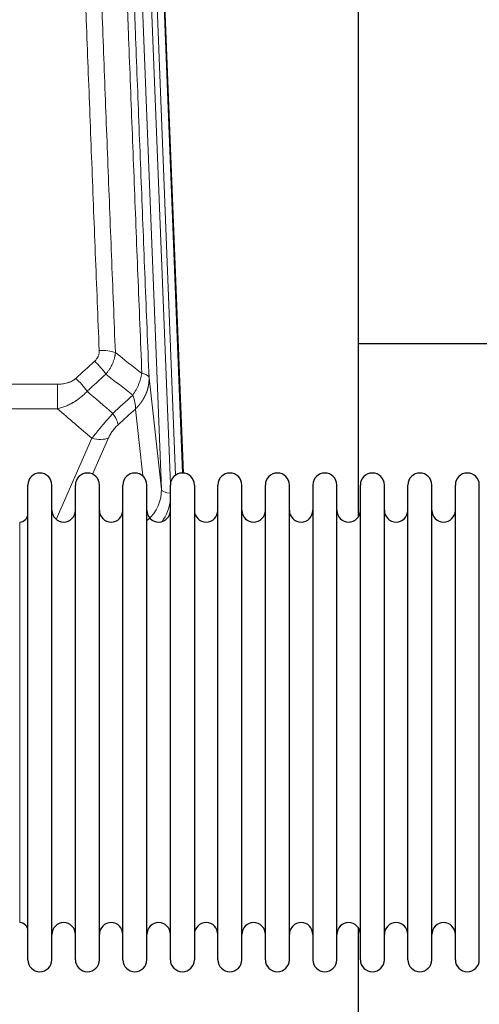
# Model space of a CAD drawing. Header units: inches. Extents: x 0 to 23760, y -13 to 16800.
# Tile 47 of 256: x 4615 to 4811, y 7551 to 7970. Entities that reach past the tile are written whole.
import ezdxf

# ---------------------------------------------------------------- set-up
doc = ezdxf.new("R2010")
doc.units = ezdxf.units.IN
doc.layers.add('1', color=7, linetype='Continuous', true_color=0xffffff)

msp = doc.modelspace()

# ---------------------------------------------------------------- linework, layer by layer
at = {"layer": '1', "color": 110, "linetype": 'Continuous', "lineweight": 13}
for p, q in [((4675.297, 7770.197), (4662.231, 8102.091)), ((4679.143, 7772.284), (4666.223, 8100.464)), ((4681.349, 7776.18), (4668.57, 8100.757)), ((4671.564, 8099.537), (4684.26, 7777.073)), ((4670.05, 7817.603), (4675.297, 7770.197)), ((4397.948, 7814.803), (4631.12, 7814.803)), ((4631.12, 7814.803), (4631.12, 7804.372)), ((4631.12, 7804.372), (4397.948, 7804.372)), ((4667.382, 7775.818), (4664.235, 7804.252)), ((4630.591, 7757.332), (4645.747, 7791.852)), ((4652.808, 7792.002), (4646.033, 7776.571)), ((4615.034, 7746.599), (4615.034, 7756.22)), ((4615.034, 7585.92), (4615.034, 7746.599))]:
    msp.add_line(p, q, dxfattribs=at)
at = {"layer": '1', "color": 2, "linetype": 'Continuous', "lineweight": 25}
for p, q in [((4671.938, 8096.279), (4684.505, 7777.067)), ((4759.194, 7758.607), (4759.194, 7983.989)), ((4831.224, 7831.941), (4759.259, 7831.941)), ((4618.534, 7760.57), (4618.534, 7771.97)), ((4628.734, 7760.57), (4628.734, 7771.97)), ((4638.734, 7760.57), (4638.734, 7771.97)), ((4648.934, 7760.57), (4648.934, 7771.97)), ((4658.934, 7760.57), (4658.934, 7771.97)), ((4669.134, 7760.57), (4669.134, 7771.97)), ((4679.134, 7760.57), (4679.134, 7771.97)), ((4689.334, 7771.97), (4689.334, 7760.57)), ((4699.334, 7760.57), (4699.334, 7771.97)), ((4709.534, 7760.57), (4709.534, 7771.97)), ((4719.534, 7570.17), (4719.534, 7771.97)), ((4729.734, 7570.17), (4729.734, 7771.97)), ((4739.734, 7771.97), (4739.734, 7570.17)), ((4749.934, 7570.17), (4749.934, 7771.97)), ((4759.934, 7570.17), (4759.934, 7771.97)), ((4770.134, 7570.17), (4770.134, 7771.97)), ((4780.134, 7570.17), (4780.134, 7771.97)), ((4790.334, 7570.17), (4790.334, 7771.97)), ((4800.334, 7570.17), (4800.334, 7771.97)), ((4810.534, 7570.17), (4810.534, 7771.97)), ((4618.534, 7570.17), (4618.534, 7760.57)), ((4628.734, 7570.17), (4628.734, 7760.57)), ((4638.734, 7570.17), (4638.734, 7760.57)), ((4648.934, 7570.17), (4648.934, 7760.57)), ((4658.934, 7570.17), (4658.934, 7760.57)), ((4669.134, 7570.17), (4669.134, 7760.57)), ((4679.134, 7570.17), (4679.134, 7760.57)), ((4689.334, 7760.57), (4689.334, 7570.17)), ((4699.334, 7570.17), (4699.334, 7760.57)), ((4709.534, 7570.17), (4709.534, 7760.57)), ((4759.194, 7546.717), (4759.194, 7583.544))]:
    msp.add_line(p, q, dxfattribs=at)
for centre, radius, start, end in [((4623.634, 7771.97), 5.1, 0, 180), ((4643.834, 7771.97), 5.1, 0, 180), ((4664.034, 7771.97), 5.1, 0, 180), ((4684.234, 7771.97), 5.1, 0, 180), ((4704.434, 7771.97), 5.1, 0, 180), ((4724.634, 7771.97), 5.1, 0, 180), ((4744.834, 7771.97), 5.1, 0, 180), ((4765.034, 7771.97), 5.1, 0, 180), ((4785.234, 7771.97), 5.1, 0, 180), ((4805.434, 7771.97), 5.1, 0, 180), ((4633.734, 7761.22), 5, 180, 0), ((4653.934, 7761.22), 5, 180, 0), ((4674.134, 7761.22), 5, 180, 0), ((4694.334, 7761.22), 5, 180, 0), ((4714.534, 7761.22), 5, 180, 0), ((4734.734, 7761.22), 5, 180, 0), ((4754.934, 7761.22), 5, 180, 0), ((4775.134, 7761.22), 5, 180, 0), ((4795.334, 7761.22), 5, 180, 0), ((4615.034, 7759.72), 3.5, 270, 0), ((4615.034, 7582.42), 3.5, 0, 90), ((4633.734, 7580.92), 5, 0, 180), ((4653.934, 7580.92), 5, 0, 180), ((4674.134, 7580.92), 5, 0, 180), ((4694.334, 7580.92), 5, 0, 180), ((4714.534, 7580.92), 5, 0, 180), ((4734.734, 7580.92), 5, 0, 180), ((4754.934, 7580.92), 5, 0, 180), ((4775.134, 7580.92), 5, 0, 180), ((4795.334, 7580.92), 5, 0, 180), ((4623.634, 7570.17), 5.1, 180, 0), ((4643.834, 7570.17), 5.1, 180, 0), ((4664.034, 7570.17), 5.1, 180, 0), ((4684.234, 7570.17), 5.1, 180, 0), ((4704.434, 7570.17), 5.1, 180, 0), ((4724.634, 7570.17), 5.1, 180, 0), ((4744.834, 7570.17), 5.1, 180, 0), ((4765.034, 7570.17), 5.1, 180, 0), ((4785.234, 7570.17), 5.1, 180, 0), ((4805.434, 7570.17), 5.1, 180, 0)]:
    msp.add_arc(centre, radius, start, end, dxfattribs=at)
at = {"layer": '1', "color": 110, "linetype": 'Continuous', "lineweight": 13}
for centre, major_axis, ratio, start_param, end_param in [((4648.859, 7824.894), (9.992, 0.404), 0.431453, 0.7935197, 1.5533391), ((4646.887, 7820.301), (-6.729, 7.397), 0.3051216, 4.2889758, 5.0360109), ((4638.878, 7813.009), (-6.736, 7.391), 0.3030979, 4.2875497, 5.03344), ((4649.834, 7803.622), (-6.719, 7.407), 0.3029797, 3.5431496, 4.2886573), ((4645.747, 7798.023), (9.156, -4.02), 0.5833249, 4.9631119, 5.806783), ((4655.27, 7769.699), (20.033, -0.591), 0.8872905, 5.5253333, 6.3444464), ((4679.289, 7770.418), (-3.997, -0.157), 0.4614673, 0.0341943, 1.5136497), ((4655.27, 7767.852), (24.034, -0.11), 0.8859493, 5.722211, 6.1681029)]:
    msp.add_ellipse(centre, major_axis=major_axis, ratio=ratio, start_param=start_param, end_param=end_param, dxfattribs=at)
for points, knots in [([(4648.859, 7829.212), (4648.302, 7843.042), (4647.201, 7870.573), (4645.593, 7911.476), (4644.551, 7938.485), (4643.781, 7958.643), (4643.398, 7968.698), (4643.02, 7978.716), (4642.768, 7985.386), (4642.643, 7988.718), (4642.02, 8005.353), (4641.528, 8018.59), (4640.803, 8038.339), (4640.563, 8044.904), (4640.087, 8057.994), (4639.851, 8064.521), (4639.149, 8084.044), (4638.229, 8109.923), (4637.338, 8135.501), (4636.901, 8148.215)], [0, 0, 0, 0, 0.125, 0.25, 0.375, 0.375, 0.4375, 0.46875, 0.46875, 0.5, 0.5, 0.625, 0.625, 0.6875, 0.6875, 0.75, 0.75, 0.875, 1, 1, 1, 1]), ([(4643.768, 8146.849), (4644.207, 8134.151), (4645.098, 8108.606), (4646.02, 8082.759), (4646.723, 8063.261), (4646.959, 8056.743), (4647.436, 8043.669), (4647.676, 8037.113), (4648.402, 8017.389), (4648.894, 8004.168), (4649.518, 7987.554), (4649.644, 7984.227), (4649.895, 7977.565), (4650.274, 7967.56), (4650.657, 7957.518), (4651.429, 7937.385), (4652.472, 7910.411), (4654.082, 7869.559), (4655.184, 7842.064), (4655.742, 7828.251)], [0, 0, 0, 0, 0.125, 0.25, 0.25, 0.3125, 0.3125, 0.375, 0.375, 0.5, 0.5, 0.53125, 0.53125, 0.5625, 0.625, 0.625, 0.75, 0.875, 1, 1, 1, 1]), ([(4666.994, 7819.384), (4666.423, 7833.437), (4665.295, 7861.408), (4663.65, 7902.959), (4662.584, 7930.39), (4661.795, 7950.863), (4661.404, 7961.074), (4660.953, 7972.943), (4660.76, 7978.02), (4660.632, 7981.402), (4660.568, 7983.093), (4660.249, 7991.538), (4659.87, 8001.645), (4659.432, 8013.389), (4659.245, 8018.412), (4659.121, 8021.758), (4659.059, 8023.43), (4658.503, 8038.466), (4657.53, 8065.041), (4656.119, 8104.434), (4655.211, 8130.384), (4654.765, 8143.28)], [0, 0, 0, 0, 0.125, 0.25, 0.375, 0.375, 0.4375, 0.46875, 0.484375, 0.484375, 0.5, 0.5, 0.5625, 0.59375, 0.609375, 0.609375, 0.625, 0.625, 0.75, 0.875, 1, 1, 1, 1]), ([(4657.854, 8140.272), (4658.299, 8127.424), (4659.205, 8101.573), (4660.612, 8062.329), (4661.582, 8035.856), (4662.137, 8020.876), (4662.198, 8019.211), (4662.322, 8015.877), (4662.508, 8010.874), (4662.945, 7999.175), (4663.323, 7989.106), (4663.641, 7980.693), (4663.705, 7979.009), (4663.833, 7975.639), (4664.025, 7970.581), (4664.475, 7958.757), (4664.865, 7948.585), (4665.651, 7928.19), (4666.715, 7900.862), (4668.355, 7859.468), (4669.48, 7831.603), (4670.05, 7817.603)], [0, 0, 0, 0, 0.125, 0.25, 0.375, 0.375, 0.390625, 0.390625, 0.40625, 0.4375, 0.5, 0.5, 0.515625, 0.515625, 0.53125, 0.5625, 0.625, 0.625, 0.75, 0.875, 1, 1, 1, 1]), ([(4648.859, 7829.212), (4648.868, 7828.998), (4648.865, 7828.785), (4648.848, 7828.519), (4648.844, 7828.466), (4648.834, 7828.36), (4648.829, 7828.306), (4648.81, 7828.147), (4648.794, 7828.042), (4648.739, 7827.728), (4648.69, 7827.522), (4648.57, 7827.115), (4648.498, 7826.914), (4648.372, 7826.618), (4648.327, 7826.519), (4648.255, 7826.374), (4648.23, 7826.325), (4648.178, 7826.229), (4648.152, 7826.181), (4648.018, 7825.944), (4647.899, 7825.761), (4647.643, 7825.408), (4647.505, 7825.238), (4647.211, 7824.91), (4647.053, 7824.752), (4646.887, 7824.6)], [0, 0, 0, 0, 0.125, 0.125, 0.15625, 0.15625, 0.1875, 0.1875, 0.25, 0.25, 0.375, 0.375, 0.5, 0.5, 0.5625, 0.5625, 0.59375, 0.59375, 0.625, 0.625, 0.75, 0.75, 0.875, 0.875, 1, 1, 1, 1]), ([(4655.742, 7828.251), (4655.706, 7827.857), (4655.653, 7827.463), (4655.565, 7826.968), (4655.546, 7826.869), (4655.506, 7826.671), (4655.486, 7826.572), (4655.42, 7826.275), (4655.372, 7826.078), (4655.215, 7825.487), (4654.974, 7824.703), (4654.666, 7823.927), (4654.41, 7823.348), (4654.298, 7823.107), (4654.18, 7822.867), (4654.132, 7822.772), (4654.107, 7822.724), (4654.034, 7822.58), (4653.984, 7822.485), (4653.73, 7822.01), (4653.512, 7821.637), (4653.046, 7820.901), (4652.552, 7820.178), (4652, 7819.478), (4651.71, 7819.134)], [0, 0, 0, 0, 0.125, 0.125, 0.15625, 0.15625, 0.1875, 0.1875, 0.25, 0.25, 0.375, 0.5, 0.5, 0.5625, 0.578125, 0.578125, 0.59375, 0.59375, 0.625, 0.625, 0.75, 0.75, 0.875, 1, 1, 1, 1]), ([(4638.878, 7817.278), (4638.753, 7817.164), (4638.623, 7817.053), (4638.422, 7816.894), (4638.353, 7816.842), (4638.216, 7816.74), (4638.146, 7816.691), (4637.793, 7816.448), (4637.499, 7816.273), (4636.889, 7815.954), (4636.573, 7815.811), (4636.166, 7815.651), (4636.083, 7815.62), (4635.919, 7815.56), (4635.836, 7815.531), (4635.588, 7815.447), (4635.422, 7815.395), (4634.92, 7815.25), (4634.583, 7815.169), (4633.904, 7815.031), (4633.561, 7814.976), (4632.871, 7814.888), (4632.524, 7814.856), (4631.825, 7814.813), (4631.474, 7814.803), (4631.12, 7814.803)], [0, 0, 0, 0, 0.0625, 0.0625, 0.09375, 0.09375, 0.125, 0.125, 0.25, 0.25, 0.375, 0.375, 0.40625, 0.40625, 0.4375, 0.4375, 0.5, 0.5, 0.625, 0.625, 0.75, 0.75, 0.875, 0.875, 1, 1, 1, 1]), ([(4666.994, 7819.384), (4666.866, 7818.639), (4666.687, 7817.877), (4666.23, 7816.332), (4665.953, 7815.55), (4665.465, 7814.377), (4665.29, 7813.985), (4664.918, 7813.204), (4664.721, 7812.815), (4664.094, 7811.653), (4663.632, 7810.887), (4663.129, 7810.138)], [0, 0, 0, 0, 0.25, 0.25, 0.5, 0.5, 0.625, 0.625, 0.75, 0.75, 1, 1, 1, 1]), ([(4670.05, 7817.603), (4670.05, 7817.583), (4670.052, 7817.544), (4670.054, 7817.484), (4670.055, 7817.424), (4670.057, 7817.365), (4670.058, 7817.305), (4670.059, 7817.245), (4670.059, 7817.185), (4670.06, 7817.126), (4670.06, 7817.066), (4670.06, 7817.007), (4670.06, 7816.947), (4670.059, 7816.887), (4670.058, 7816.828), (4670.058, 7816.768), (4670.056, 7816.709), (4670.055, 7816.649), (4670.053, 7816.589), (4670.051, 7816.53), (4670.049, 7816.47), (4670.047, 7816.411), (4670.044, 7816.351), (4670.041, 7816.292), (4670.038, 7816.233), (4670.035, 7816.173), (4670.031, 7816.114), (4670.028, 7816.055), (4670.024, 7815.995), (4670.019, 7815.936), (4670.015, 7815.877), (4670.01, 7815.817), (4670.005, 7815.758), (4670, 7815.699), (4669.995, 7815.64), (4669.989, 7815.581), (4669.984, 7815.522), (4669.977, 7815.463), (4669.971, 7815.404), (4669.965, 7815.345), (4669.958, 7815.286), (4669.951, 7815.227), (4669.944, 7815.168), (4669.937, 7815.109), (4669.929, 7815.05), (4669.921, 7814.991), (4669.913, 7814.933), (4669.905, 7814.874), (4669.896, 7814.815), (4669.888, 7814.757), (4669.879, 7814.698), (4669.87, 7814.639), (4669.86, 7814.581), (4669.851, 7814.522), (4669.841, 7814.464), (4669.831, 7814.405), (4669.821, 7814.347), (4669.81, 7814.289), (4669.8, 7814.231), (4669.789, 7814.172), (4669.778, 7814.114), (4669.766, 7814.056), (4669.755, 7813.998), (4669.743, 7813.94), (4669.731, 7813.882), (4669.719, 7813.824), (4669.707, 7813.766), (4669.694, 7813.708), (4669.681, 7813.65), (4669.668, 7813.593), (4669.655, 7813.535), (4669.642, 7813.477), (4669.628, 7813.42), (4669.614, 7813.362), (4669.6, 7813.305), (4669.586, 7813.247), (4669.572, 7813.19), (4669.557, 7813.133), (4669.542, 7813.075), (4669.527, 7813.018), (4669.512, 7812.961), (4669.496, 7812.904), (4669.481, 7812.847), (4669.465, 7812.79), (4669.449, 7812.733), (4669.432, 7812.676), (4669.416, 7812.62), (4669.399, 7812.563), (4669.382, 7812.506), (4669.365, 7812.45), (4669.348, 7812.393), (4669.331, 7812.337), (4669.313, 7812.28), (4669.295, 7812.224), (4669.277, 7812.168), (4669.259, 7812.111), (4669.24, 7812.055), (4669.222, 7811.999), (4669.203, 7811.943), (4669.184, 7811.887), (4669.165, 7811.831), (4669.145, 7811.775), (4669.126, 7811.72), (4669.106, 7811.664), (4669.086, 7811.608), (4669.066, 7811.553), (4669.045, 7811.497), (4669.025, 7811.442), (4669.004, 7811.387), (4668.983, 7811.331), (4668.962, 7811.276), (4668.941, 7811.221), (4668.919, 7811.166), (4668.898, 7811.111), (4668.876, 7811.056), (4668.854, 7811.002), (4668.831, 7810.947), (4668.809, 7810.892), (4668.786, 7810.838), (4668.764, 7810.783), (4668.741, 7810.729), (4668.718, 7810.674), (4668.694, 7810.62), (4668.671, 7810.566), (4668.647, 7810.512), (4668.623, 7810.458), (4668.599, 7810.404), (4668.575, 7810.35), (4668.551, 7810.296), (4668.526, 7810.242), (4668.501, 7810.189), (4668.476, 7810.135), (4668.451, 7810.082), (4668.426, 7810.029), (4668.401, 7809.975), (4668.375, 7809.922), (4668.349, 7809.869), (4668.323, 7809.816), (4668.297, 7809.763), (4668.271, 7809.71), (4668.244, 7809.657), (4668.218, 7809.605), (4668.191, 7809.552), (4668.164, 7809.5), (4668.137, 7809.447), (4668.11, 7809.395), (4668.082, 7809.343), (4668.055, 7809.29), (4668.027, 7809.238), (4667.999, 7809.186), (4667.971, 7809.134), (4667.942, 7809.083), (4667.914, 7809.031), (4667.885, 7808.979), (4667.857, 7808.928), (4667.828, 7808.876), (4667.799, 7808.825), (4667.769, 7808.774), (4667.74, 7808.723), (4667.711, 7808.672), (4667.681, 7808.621), (4667.651, 7808.57), (4667.621, 7808.519), (4667.591, 7808.468), (4667.56, 7808.418), (4667.53, 7808.367), (4667.499, 7808.317), (4667.469, 7808.267), (4667.438, 7808.216), (4667.406, 7808.166), (4667.375, 7808.116), (4667.344, 7808.066), (4667.312, 7808.017), (4667.281, 7807.967), (4667.249, 7807.917), (4667.217, 7807.868), (4667.185, 7807.818), (4667.152, 7807.769), (4667.12, 7807.72), (4667.087, 7807.671), (4667.055, 7807.622), (4667.022, 7807.573), (4666.989, 7807.524), (4666.956, 7807.475), (4666.922, 7807.427), (4666.889, 7807.378), (4666.855, 7807.33), (4666.822, 7807.281), (4666.788, 7807.233), (4666.754, 7807.185), (4666.72, 7807.137), (4666.685, 7807.089), (4666.651, 7807.042), (4666.616, 7806.994), (4666.582, 7806.946), (4666.547, 7806.899), (4666.512, 7806.851), (4666.477, 7806.804), (4666.442, 7806.757), (4666.406, 7806.71), (4666.371, 7806.663), (4666.335, 7806.616), (4666.3, 7806.57), (4666.264, 7806.523), (4666.228, 7806.476), (4666.192, 7806.43), (4666.155, 7806.384), (4666.119, 7806.338), (4666.082, 7806.291), (4666.046, 7806.245), (4666.009, 7806.2), (4665.972, 7806.154), (4665.935, 7806.108), (4665.898, 7806.063), (4665.861, 7806.017), (4665.823, 7805.972), (4665.786, 7805.927), (4665.748, 7805.882), (4665.71, 7805.837), (4665.673, 7805.792), (4665.635, 7805.747), (4665.597, 7805.702), (4665.558, 7805.658), (4665.52, 7805.613), (4665.481, 7805.569), (4665.443, 7805.525), (4665.404, 7805.481), (4665.365, 7805.437), (4665.327, 7805.393), (4665.287, 7805.349), (4665.248, 7805.306), (4665.209, 7805.262), (4665.17, 7805.219), (4665.13, 7805.175), (4665.091, 7805.132), (4665.051, 7805.089), (4665.011, 7805.046), (4664.971, 7805.003), (4664.931, 7804.961), (4664.891, 7804.918), (4664.851, 7804.875), (4664.81, 7804.833), (4664.77, 7804.791), (4664.729, 7804.749), (4664.689, 7804.707), (4664.648, 7804.665), (4664.607, 7804.623), (4664.566, 7804.581), (4664.525, 7804.54), (4664.484, 7804.498), (4664.443, 7804.457), (4664.401, 7804.416), (4664.36, 7804.374), (4664.318, 7804.333), (4664.277, 7804.293), (4664.249, 7804.265), (4664.235, 7804.252)], [0, 0, 0, 0, 0.0042303, 0.0084583, 0.0126838, 0.016907, 0.0211277, 0.0253461, 0.0295621, 0.0337757, 0.037987, 0.0421959, 0.0464023, 0.0506064, 0.0548082, 0.0590075, 0.0632045, 0.0673991, 0.0715913, 0.0757811, 0.0799686, 0.0841537, 0.0883364, 0.0925167, 0.0966947, 0.1008703, 0.1050435, 0.1092144, 0.1133829, 0.117549, 0.1217128, 0.1258741, 0.1300332, 0.1341898, 0.1383441, 0.1424961, 0.1466456, 0.1507929, 0.1549377, 0.1590802, 0.1632203, 0.1673581, 0.1714935, 0.1756266, 0.1797573, 0.1838856, 0.1880116, 0.1921352, 0.1962565, 0.2003755, 0.204492, 0.2086063, 0.2127182, 0.2168277, 0.2209349, 0.2250397, 0.2291422, 0.2332423, 0.2373401, 0.2414356, 0.2455287, 0.2496195, 0.2537079, 0.257794, 0.2618777, 0.2659591, 0.2700382, 0.2741149, 0.2781893, 0.2822614, 0.2863311, 0.2903985, 0.2944635, 0.2985262, 0.3025866, 0.3066447, 0.3107004, 0.3147538, 0.3188048, 0.3228536, 0.3269, 0.3309441, 0.3349858, 0.3390253, 0.3430624, 0.3470972, 0.3511296, 0.3551598, 0.3591876, 0.3632131, 0.3672363, 0.3712571, 0.3752757, 0.3792919, 0.3833058, 0.3873174, 0.3913267, 0.3953337, 0.3993384, 0.4033407, 0.4073408, 0.4113385, 0.4153339, 0.419327, 0.4233179, 0.4273064, 0.4312926, 0.4352765, 0.4392581, 0.4432373, 0.4472143, 0.451189, 0.4551614, 0.4591315, 0.4630993, 0.4670648, 0.471028, 0.4749889, 0.4789475, 0.4829038, 0.4868578, 0.4908095, 0.494759, 0.4987061, 0.502651, 0.5065936, 0.5105338, 0.5144718, 0.5184076, 0.522341, 0.5262721, 0.530201, 0.5341276, 0.5380519, 0.5419739, 0.5458936, 0.5498111, 0.5537262, 0.5576392, 0.5615498, 0.5654581, 0.5693642, 0.573268, 0.5771696, 0.5810688, 0.5849658, 0.5888606, 0.592753, 0.5966432, 0.6005311, 0.6044168, 0.6083002, 0.6121813, 0.6160602, 0.6199368, 0.6238111, 0.6276832, 0.6315531, 0.6354206, 0.6392859, 0.643149, 0.6470098, 0.6508684, 0.6547247, 0.6585787, 0.6624305, 0.66628, 0.6701273, 0.6739724, 0.6778152, 0.6816557, 0.685494, 0.6893301, 0.6931639, 0.6969955, 0.7008248, 0.7046519, 0.7084768, 0.7122994, 0.7161198, 0.7199379, 0.7237539, 0.7275675, 0.731379, 0.7351882, 0.7389952, 0.7427999, 0.7466024, 0.7504027, 0.7542008, 0.7579966, 0.7617902, 0.7655816, 0.7693708, 0.7731577, 0.7769424, 0.7807249, 0.7845052, 0.7882833, 0.7920591, 0.7958327, 0.7996042, 0.8033734, 0.8071403, 0.8109051, 0.8146677, 0.818428, 0.8221862, 0.8259421, 0.8296958, 0.8334474, 0.8371967, 0.8409438, 0.8446887, 0.8484314, 0.8521719, 0.8559102, 0.8596463, 0.8633802, 0.867112, 0.8708415, 0.8745688, 0.8782939, 0.8820169, 0.8857376, 0.8894562, 0.8931726, 0.8968867, 0.9005987, 0.9043086, 0.9080162, 0.9117216, 0.9154249, 0.919126, 0.9228249, 0.9265216, 0.9302161, 0.9339085, 0.9375987, 0.9412867, 0.9449725, 0.9486562, 0.9523377, 0.956017, 0.9596942, 0.9633691, 0.967042, 0.9707126, 0.9743811, 0.9780474, 0.9817116, 0.9853736, 0.9890334, 0.9926911, 0.9963466, 1, 1, 1, 1]), ([(4670.05, 7817.603), (4670.02, 7817.807), (4669.93, 7818.003), (4669.707, 7818.277), (4669.618, 7818.365), (4669.412, 7818.534), (4669.295, 7818.615), (4669.034, 7818.769), (4668.89, 7818.841), (4668.575, 7818.977), (4668.405, 7819.04), (4668.041, 7819.157), (4667.847, 7819.21), (4667.437, 7819.305), (4667.221, 7819.347), (4666.994, 7819.384)], [0, 0, 0, 0, 0.25, 0.25, 0.375, 0.375, 0.5, 0.5, 0.625, 0.625, 0.75, 0.75, 0.875, 0.875, 1, 1, 1, 1]), ([(4643.696, 7811.823), (4643.496, 7811.594), (4643.29, 7811.369), (4642.973, 7811.037), (4642.866, 7810.927), (4642.65, 7810.71), (4642.54, 7810.603), (4641.987, 7810.072), (4641.526, 7809.665), (4640.569, 7808.888), (4640.073, 7808.516), (4639.431, 7808.074), (4639.302, 7807.987), (4639.106, 7807.857), (4639.041, 7807.814), (4638.909, 7807.729), (4638.843, 7807.687), (4638.512, 7807.477), (4638.177, 7807.274), (4637.838, 7807.078), (4637.701, 7807), (4637.633, 7806.962), (4637.427, 7806.847), (4637.29, 7806.772), (4636.876, 7806.552), (4636.599, 7806.41), (4635.761, 7806.001), (4635.196, 7805.749), (4634.053, 7805.287), (4633.475, 7805.077), (4632.307, 7804.695), (4631.716, 7804.523), (4631.12, 7804.372)], [0, 0, 0, 0, 0.0625, 0.0625, 0.09375, 0.09375, 0.125, 0.125, 0.25, 0.25, 0.375, 0.375, 0.40625, 0.40625, 0.421875, 0.421875, 0.4375, 0.4375, 0.5, 0.515625, 0.515625, 0.53125, 0.53125, 0.5625, 0.5625, 0.625, 0.625, 0.75, 0.75, 0.875, 0.875, 1, 1, 1, 1]), ([(4663.129, 7810.138), (4663.236, 7809.854), (4663.336, 7809.572), (4663.524, 7809.015), (4663.611, 7808.74), (4663.77, 7808.197), (4663.842, 7807.93), (4663.971, 7807.406), (4664.028, 7807.15), (4664.124, 7806.649), (4664.164, 7806.405), (4664.227, 7805.93), (4664.25, 7805.701), (4664.29, 7805.035), (4664.281, 7804.624), (4664.235, 7804.252)], [0, 0, 0, 0, 0.125, 0.125, 0.25, 0.25, 0.375, 0.375, 0.5, 0.5, 0.625, 0.625, 0.75, 0.75, 1, 1, 1, 1]), ([(4654.642, 7802.432), (4654.258, 7801.994), (4653.488, 7801.11), (4652.712, 7800.21), (4652.128, 7799.53), (4651.934, 7799.302), (4651.689, 7799.016), (4651.641, 7798.959), (4651.543, 7798.844), (4651.397, 7798.672), (4651.251, 7798.501), (4650.767, 7797.931), (4650.383, 7797.477), (4649.624, 7796.574), (4649.249, 7796.125), (4648.784, 7795.566), (4648.691, 7795.455), (4648.507, 7795.232), (4648.232, 7794.9), (4647.962, 7794.573), (4647.428, 7793.924), (4647.08, 7793.498), (4646.57, 7792.872), (4646.403, 7792.665), (4646.154, 7792.357), (4646.071, 7792.255), (4645.908, 7792.053), (4645.827, 7791.952), (4645.747, 7791.852)], [0, 0, 0, 0, 0.125, 0.25, 0.25, 0.3125, 0.3125, 0.328125, 0.328125, 0.34375, 0.375, 0.375, 0.5, 0.5, 0.625, 0.625, 0.65625, 0.65625, 0.6875, 0.75, 0.75, 0.875, 0.875, 0.9375, 0.9375, 0.96875, 0.96875, 1, 1, 1, 1]), ([(4652.808, 7792.002), (4652.833, 7792.059), (4652.859, 7792.117), (4652.912, 7792.233), (4652.939, 7792.291), (4653.022, 7792.467), (4653.08, 7792.585), (4653.259, 7792.94), (4653.387, 7793.179), (4653.595, 7793.542), (4653.667, 7793.664), (4653.779, 7793.847), (4653.836, 7793.939), (4653.894, 7794.032), (4653.933, 7794.093), (4653.953, 7794.124), (4654.132, 7794.402), (4654.3, 7794.647), (4654.651, 7795.133), (4654.834, 7795.375), (4655.074, 7795.673), (4655.147, 7795.763), (4655.221, 7795.852), (4655.271, 7795.911), (4655.296, 7795.941), (4655.421, 7796.089), (4655.523, 7796.205), (4655.829, 7796.548), (4656.037, 7796.769), (4656.461, 7797.195), (4656.676, 7797.401), (4656.895, 7797.6)], [0, 0, 0, 0, 0.03125, 0.03125, 0.0625, 0.0625, 0.125, 0.125, 0.25, 0.25, 0.3125, 0.3125, 0.34375, 0.359375, 0.359375, 0.375, 0.375, 0.5, 0.5, 0.625, 0.625, 0.65625, 0.671875, 0.671875, 0.6875, 0.6875, 0.75, 0.75, 0.875, 0.875, 1, 1, 1, 1])]:
    msp.add_open_spline(points, degree=3, knots=knots, dxfattribs=at)
for points in [[(4655.742, 7828.251), (4659.495, 7825.3), (4663.245, 7822.344), (4666.994, 7819.384)], [(4638.878, 7817.278), (4641.548, 7819.721), (4644.217, 7822.161), (4646.887, 7824.6)], [(4651.71, 7819.134), (4649.038, 7816.699), (4646.367, 7814.262), (4643.696, 7811.823)], [(4663.129, 7810.138), (4659.325, 7813.141), (4655.518, 7816.14), (4651.71, 7819.134)], [(4643.696, 7811.823), (4647.343, 7808.691), (4650.991, 7805.561), (4654.642, 7802.432)], [(4654.642, 7802.432), (4657.471, 7805.003), (4660.3, 7807.572), (4663.129, 7810.138)], [(4645.747, 7791.852), (4640.868, 7796.023), (4635.992, 7800.196), (4631.12, 7804.372)], [(4664.235, 7804.252), (4661.788, 7802.036), (4659.342, 7799.819), (4656.895, 7797.6)]]:
    msp.add_open_spline(points, degree=3, dxfattribs=at)

doc.saveas('drawing.dxf')
